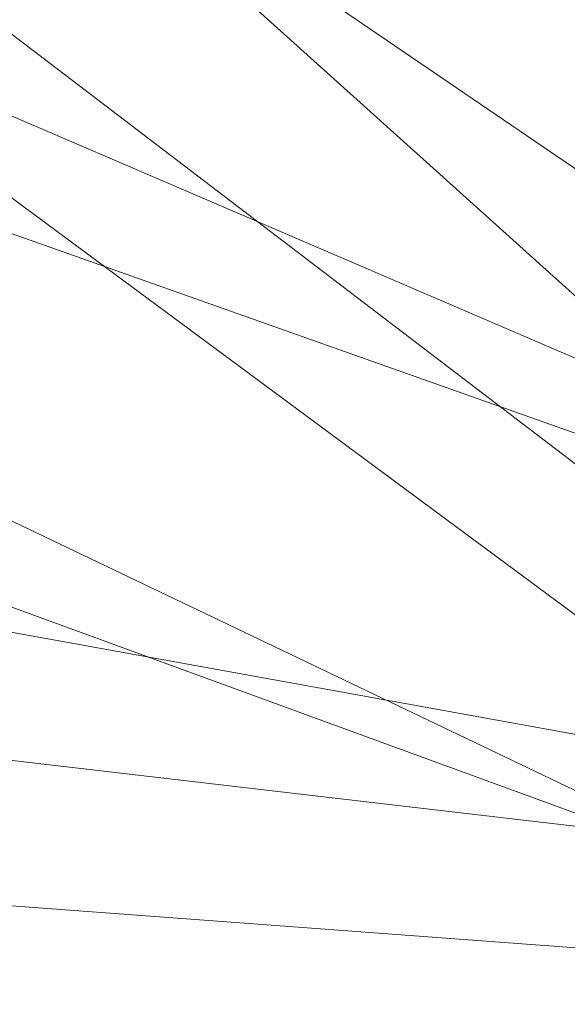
# Model space of a CAD drawing. Header units: millimetres. Extents: x 0 to 841, y 0 to 594.
# Tile 7 of 19: x 162 to 221, y 288 to 394. Entities that reach past the tile are written whole.
import ezdxf

# ---------------------------------------------------------------- set-up
doc = ezdxf.new("R2010")
doc.units = ezdxf.units.MM
doc.layers.add('COTA', color=7, linetype='CONTINUOUS', lineweight=18)

msp = doc.modelspace()

# ---------------------------------------------------------------- linework, layer by layer
at = {"layer": 'COTA'}
for p, q in [((241.85, 346.02), (72.97, 498.23)), ((277.87, 339.49), (73.3, 479.11)), ((262.25, 315.27), (73.18, 459.39)), ((243.5, 313.8), (73.21, 439.89)), ((324.51, 313.25), (73.67, 421.15)), ((326.01, 312.45), (73.77, 401.85)), ((243.5, 300.68), (73.61, 381.91)), ((243.5, 300.68), (73.76, 362.72)), ((327.69, 297.92), (73.94, 343.83)), ((337.85, 293.61), (73.97, 324.53)), ((355.28, 284.25), (73.99, 305.16))]:
    msp.add_line(p, q, dxfattribs=at)

doc.saveas('drawing.dxf')
